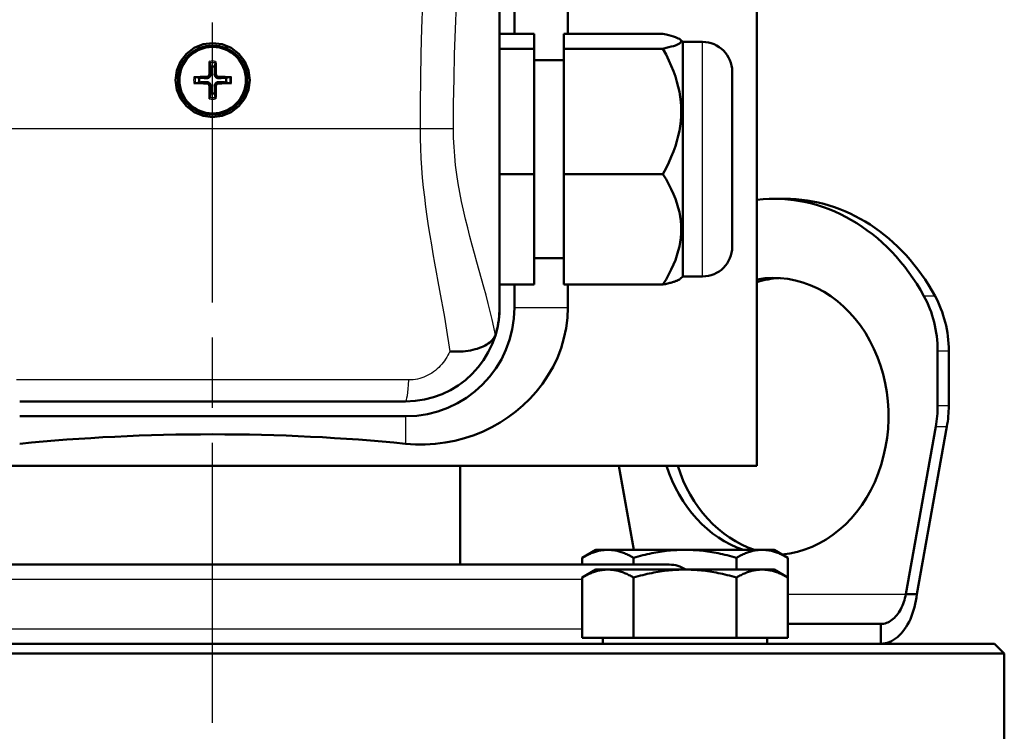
# Model space of a CAD drawing. Header units: millimetres. Extents: x 185 to 1856, y 145 to 1263.
# Tile 61 of 69: x 1290 to 1390, y 1034 to 1106. Entities that reach past the tile are written whole.
import ezdxf

# ---------------------------------------------------------------- set-up
doc = ezdxf.new("R2010")
doc.units = ezdxf.units.MM
doc.header["$LTSCALE"] = 5
doc.linetypes.add('CHAIN', pattern=[0.3543, 0.2362, -0.0295, 0.0591, -0.0295])
for name, color, linetype, lineweight in [('Mittellinie(DIN)', 4, 'CHAIN', 25), ('Sichtbare Kanten(DIN)', 7, 'Continuous', 50), ('Sichtbare tangentiale Kanten(DIN)', 3, 'Continuous', 25)]:
    doc.layers.add(name, color=color, linetype=linetype, lineweight=lineweight)

msp = doc.modelspace()

# ---------------------------------------------------------------- linework, layer by layer
at = {"layer": 'Mittellinie(DIN)', "linetype": 'CHAIN', "ltscale": 23.990969}
msp.add_line((1309.597, 567.677), (1309.597, 1262.686), dxfattribs=at)
at = {"layer": 'Sichtbare Kanten(DIN)'}
for p, q in [((1364.597, 1196.182), (1364.597, 1061.182)), ((1338.597, 1161.182), (1338.597, 1077.182)), ((1338.597, 1161.181), (1338.597, 1077.182)), ((1340.097, 1104.863), (1340.097, 1161.182)), ((1345.49, 1104.863), (1345.49, 1161.182)), ((1338.597, 1104.863), (1342.097, 1104.863)), ((1342.097, 1103.359), (1342.097, 1104.863)), ((1345.097, 1104.863), (1355.097, 1104.863)), ((1345.097, 1104.863), (1345.097, 1103.359)), ((1357.097, 1104.038), (1356.882, 1104.253)), ((1357.097, 1080.325), (1357.097, 1104.038)), ((1357.097, 1104.038), (1359.097, 1104.038)), ((1338.597, 1103.359), (1342.097, 1103.359)), ((1342.097, 1090.678), (1342.097, 1103.359)), ((1345.097, 1103.359), (1355.097, 1103.359)), ((1345.097, 1103.359), (1345.097, 1090.678)), ((1309.299, 1101.916), (1309.366, 1101.527)), ((1309.828, 1101.527), (1309.895, 1101.916)), ((1342.097, 1102.182), (1345.097, 1102.182)), ((1308.252, 1100.413), (1307.863, 1100.48)), ((1311.331, 1100.48), (1310.942, 1100.413)), ((1362.097, 1101.038), (1362.097, 1083.325)), ((1307.863, 1099.884), (1308.252, 1099.951)), ((1310.942, 1099.951), (1311.331, 1099.884)), ((1309.366, 1098.837), (1309.299, 1098.448)), ((1309.895, 1098.448), (1309.828, 1098.837)), ((1338.597, 1090.678), (1342.097, 1090.678)), ((1342.097, 1079.501), (1342.097, 1090.678)), ((1345.097, 1090.678), (1355.097, 1090.678)), ((1345.097, 1090.678), (1345.097, 1079.501)), ((1367.421, 1088.181), (1366.299, 1088.181)), ((1342.097, 1082.182), (1345.097, 1082.182)), ((1357.097, 1080.325), (1356.882, 1080.11)), ((1357.097, 1080.325), (1359.097, 1080.325)), ((1338.597, 1079.501), (1342.097, 1079.501)), ((1340.097, 1077.182), (1340.097, 1079.501)), ((1345.097, 1079.501), (1355.097, 1079.501)), ((1345.49, 1077.182), (1345.49, 1079.501)), ((1382.859, 1072.815), (1382.859, 1067.25)), ((1383.98, 1067.25), (1383.98, 1072.815)), ((1329.097, 1067.682), (1290.097, 1067.682)), ((1329.097, 1067.682), (1290.097, 1067.682)), ((1290.097, 1066.182), (1329.097, 1066.182)), ((1382.672, 1065.137), (1379.636, 1048.182)), ((1380.757, 1048.182), (1383.793, 1065.137)), ((1262.829, 1061.182), (1364.597, 1061.182)), ((1334.597, 1061.182), (1334.597, 1051.182)), ((1352.157, 1052.682), (1350.635, 1061.182)), ((1348.327, 1052.682), (1346.935, 1051.878)), ((1346.935, 1051.182), (1346.935, 1051.878)), ((1349.533, 1052.682), (1348.327, 1052.682)), ((1357.327, 1052.682), (1349.533, 1052.682)), ((1352.131, 1051.182), (1352.131, 1051.878)), ((1365.121, 1052.682), (1357.327, 1052.682)), ((1362.523, 1050.682), (1362.523, 1051.878)), ((1366.327, 1052.682), (1365.121, 1052.682)), ((1366.327, 1052.682), (1367.719, 1051.878)), ((1367.719, 1049.878), (1367.719, 1051.878)), ((1272.26, 1051.182), (1355.746, 1051.182)), ((1348.327, 1050.682), (1346.935, 1049.878)), ((1346.935, 1043.782), (1346.935, 1049.878)), ((1349.533, 1050.682), (1348.327, 1050.682)), ((1357.327, 1050.682), (1349.533, 1050.682)), ((1352.131, 1043.782), (1352.131, 1049.878)), ((1365.121, 1050.682), (1357.327, 1050.682)), ((1362.523, 1043.782), (1362.523, 1049.878)), ((1366.327, 1050.682), (1365.121, 1050.682)), ((1366.327, 1050.682), (1367.719, 1049.878)), ((1367.719, 1043.782), (1367.719, 1049.878)), ((1379.636, 1048.182), (1380.757, 1048.182)), ((1377.11, 1045.182), (1367.719, 1045.182)), ((1377.11, 1045.182), (1377.11, 1043.182)), ((1352.131, 1043.782), (1346.935, 1043.782)), ((1349.012, 1043.782), (1349.012, 1043.182)), ((1362.523, 1043.782), (1352.131, 1043.782)), ((1367.719, 1043.782), (1362.523, 1043.782)), ((1365.642, 1043.782), (1365.642, 1043.182)), ((1264.45, 1043.182), (1388.597, 1043.182)), ((1388.597, 1043.182), (1389.597, 1042.182)), ((1389.597, 1042.182), (1229.597, 1042.182)), ((1389.597, 1026.182), (1389.597, 1042.182))]:
    msp.add_line(p, q, dxfattribs=at)
at = {"layer": 'Sichtbare Kanten(DIN)', "flags": 128}
for points in [[(1355.097, 1103.359), (1355.413, 1103.43), (1355.694, 1103.499), (1355.944, 1103.565), (1356.162, 1103.63), (1356.353, 1103.693), (1356.515, 1103.755), (1356.651, 1103.816), (1356.761, 1103.876), (1356.845, 1103.936), (1356.906, 1103.994), (1356.942, 1104.053), (1356.954, 1104.111), (1356.942, 1104.169), (1356.906, 1104.227), (1356.845, 1104.286), (1356.761, 1104.345), (1356.651, 1104.405), (1356.515, 1104.466), (1356.353, 1104.528), (1356.162, 1104.592), (1355.944, 1104.657), (1355.694, 1104.723), (1355.413, 1104.792), (1355.097, 1104.863)], [(1309.597, 1096.432), (1308.627, 1096.56), (1307.722, 1096.935), (1306.945, 1097.531), (1306.35, 1098.307), (1305.975, 1099.212), (1305.847, 1100.182), (1305.975, 1101.152), (1306.35, 1102.057), (1306.946, 1102.834), (1307.722, 1103.429), (1308.627, 1103.804), (1309.597, 1103.932), (1310.568, 1103.804), (1311.473, 1103.429), (1312.249, 1102.833), (1312.845, 1102.057), (1313.22, 1101.152), (1313.347, 1100.182), (1313.219, 1099.212), (1312.845, 1098.306), (1312.249, 1097.53), (1311.472, 1096.934), (1310.567, 1096.56), (1309.597, 1096.432)], [(1355.097, 1090.678), (1355.413, 1091.277), (1355.694, 1091.856), (1355.944, 1092.418), (1356.162, 1092.965), (1356.353, 1093.499), (1356.515, 1094.022), (1356.651, 1094.535), (1356.761, 1095.041), (1356.845, 1095.54), (1356.906, 1096.035), (1356.942, 1096.528), (1356.954, 1097.018), (1356.942, 1097.509), (1356.906, 1098.001), (1356.845, 1098.496), (1356.761, 1098.996), (1356.651, 1099.501), (1356.515, 1100.015), (1356.353, 1100.537), (1356.162, 1101.071), (1355.944, 1101.618), (1355.694, 1102.18), (1355.413, 1102.76), (1355.097, 1103.359)], [(1309.299, 1101.916), (1309.299, 1101.92), (1309.298, 1101.924), (1309.298, 1101.929), (1309.297, 1101.934), (1309.297, 1101.939), (1309.296, 1101.944), (1309.296, 1101.95), (1309.295, 1101.957), (1309.295, 1101.964), (1309.295, 1101.97), (1309.294, 1101.977), (1309.294, 1101.984), (1309.294, 1101.992), (1309.294, 1101.999), (1309.294, 1102.007), (1309.294, 1102.015), (1309.294, 1102.023), (1309.294, 1102.031), (1309.294, 1102.039), (1309.294, 1102.046), (1309.294, 1102.054), (1309.294, 1102.062), (1309.294, 1102.07), (1309.295, 1102.078)], [(1309.366, 1101.527), (1309.369, 1101.464), (1309.371, 1101.407), (1309.373, 1101.355), (1309.375, 1101.306), (1309.376, 1101.261), (1309.378, 1101.219), (1309.38, 1101.18), (1309.381, 1101.144), (1309.382, 1101.11), (1309.384, 1101.078), (1309.385, 1101.048), (1309.386, 1101.019), (1309.387, 1100.993), (1309.388, 1100.967), (1309.389, 1100.943), (1309.39, 1100.92), (1309.391, 1100.899), (1309.391, 1100.878), (1309.392, 1100.859), (1309.393, 1100.84), (1309.394, 1100.822), (1309.394, 1100.805), (1309.395, 1100.789), (1309.395, 1100.773)], [(1309.799, 1100.773), (1309.8, 1100.789), (1309.8, 1100.805), (1309.801, 1100.822), (1309.801, 1100.84), (1309.802, 1100.859), (1309.803, 1100.878), (1309.804, 1100.899), (1309.805, 1100.92), (1309.805, 1100.943), (1309.806, 1100.967), (1309.807, 1100.993), (1309.808, 1101.019), (1309.809, 1101.048), (1309.811, 1101.078), (1309.812, 1101.11), (1309.813, 1101.144), (1309.815, 1101.18), (1309.816, 1101.219), (1309.818, 1101.261), (1309.82, 1101.306), (1309.822, 1101.355), (1309.824, 1101.407), (1309.826, 1101.464), (1309.828, 1101.527)], [(1309.9, 1102.078), (1309.9, 1102.07), (1309.9, 1102.062), (1309.9, 1102.054), (1309.901, 1102.046), (1309.901, 1102.039), (1309.901, 1102.031), (1309.901, 1102.023), (1309.901, 1102.015), (1309.901, 1102.007), (1309.9, 1101.999), (1309.9, 1101.992), (1309.9, 1101.984), (1309.9, 1101.977), (1309.9, 1101.97), (1309.899, 1101.964), (1309.899, 1101.957), (1309.899, 1101.95), (1309.898, 1101.944), (1309.898, 1101.939), (1309.897, 1101.934), (1309.897, 1101.929), (1309.896, 1101.924), (1309.896, 1101.92), (1309.895, 1101.916)], [(1307.701, 1100.484), (1307.709, 1100.485), (1307.717, 1100.485), (1307.725, 1100.485), (1307.733, 1100.485), (1307.74, 1100.485), (1307.748, 1100.485), (1307.756, 1100.485), (1307.764, 1100.485), (1307.772, 1100.485), (1307.78, 1100.485), (1307.787, 1100.485), (1307.795, 1100.485), (1307.802, 1100.485), (1307.809, 1100.484), (1307.815, 1100.484), (1307.822, 1100.484), (1307.829, 1100.483), (1307.835, 1100.483), (1307.84, 1100.482), (1307.845, 1100.482), (1307.85, 1100.481), (1307.855, 1100.481), (1307.859, 1100.48), (1307.863, 1100.48)], [(1309.262, 1100.774), (1309.261, 1100.758), (1309.259, 1100.742), (1309.256, 1100.725), (1309.252, 1100.709), (1309.247, 1100.693), (1309.241, 1100.677), (1309.234, 1100.661), (1309.226, 1100.646), (1309.217, 1100.632), (1309.207, 1100.618), (1309.196, 1100.606), (1309.185, 1100.594), (1309.173, 1100.583), (1309.161, 1100.572), (1309.147, 1100.562), (1309.133, 1100.553), (1309.118, 1100.545), (1309.103, 1100.538), (1309.087, 1100.532), (1309.07, 1100.527), (1309.054, 1100.523), (1309.037, 1100.52), (1309.021, 1100.518), (1309.005, 1100.517)], [(1309.395, 1100.773), (1309.396, 1100.748), (1309.394, 1100.723), (1309.391, 1100.698), (1309.386, 1100.674), (1309.38, 1100.651), (1309.372, 1100.627), (1309.362, 1100.603), (1309.351, 1100.579), (1309.337, 1100.555), (1309.321, 1100.533), (1309.305, 1100.512), (1309.287, 1100.492), (1309.267, 1100.474), (1309.246, 1100.458), (1309.224, 1100.442), (1309.2, 1100.428), (1309.176, 1100.417), (1309.152, 1100.407), (1309.128, 1100.399), (1309.105, 1100.393), (1309.081, 1100.388), (1309.056, 1100.385), (1309.031, 1100.383), (1309.006, 1100.384)], [(1310.189, 1100.384), (1310.164, 1100.383), (1310.138, 1100.385), (1310.114, 1100.388), (1310.09, 1100.393), (1310.066, 1100.399), (1310.042, 1100.407), (1310.018, 1100.417), (1309.994, 1100.428), (1309.971, 1100.442), (1309.948, 1100.458), (1309.927, 1100.474), (1309.908, 1100.492), (1309.89, 1100.512), (1309.873, 1100.533), (1309.857, 1100.555), (1309.844, 1100.579), (1309.832, 1100.603), (1309.822, 1100.627), (1309.814, 1100.651), (1309.808, 1100.674), (1309.803, 1100.698), (1309.8, 1100.723), (1309.799, 1100.748), (1309.799, 1100.773)], [(1310.19, 1100.517), (1310.173, 1100.518), (1310.157, 1100.52), (1310.141, 1100.523), (1310.124, 1100.527), (1310.108, 1100.532), (1310.092, 1100.538), (1310.077, 1100.545), (1310.062, 1100.553), (1310.047, 1100.562), (1310.034, 1100.572), (1310.021, 1100.583), (1310.009, 1100.594), (1309.998, 1100.606), (1309.987, 1100.618), (1309.978, 1100.632), (1309.969, 1100.646), (1309.96, 1100.661), (1309.953, 1100.676), (1309.947, 1100.692), (1309.942, 1100.709), (1309.938, 1100.725), (1309.935, 1100.742), (1309.933, 1100.758), (1309.933, 1100.774)], [(1311.332, 1100.48), (1311.335, 1100.48), (1311.34, 1100.481), (1311.344, 1100.481), (1311.349, 1100.482), (1311.354, 1100.482), (1311.36, 1100.483), (1311.366, 1100.483), (1311.372, 1100.484), (1311.379, 1100.484), (1311.386, 1100.484), (1311.393, 1100.485), (1311.4, 1100.485), (1311.407, 1100.485), (1311.415, 1100.485), (1311.423, 1100.485), (1311.431, 1100.485), (1311.439, 1100.485), (1311.446, 1100.485), (1311.454, 1100.485), (1311.462, 1100.485), (1311.47, 1100.485), (1311.478, 1100.485), (1311.486, 1100.485), (1311.493, 1100.484)], [(1307.863, 1099.884), (1307.859, 1099.883), (1307.855, 1099.883), (1307.85, 1099.882), (1307.845, 1099.882), (1307.84, 1099.881), (1307.835, 1099.881), (1307.829, 1099.88), (1307.822, 1099.88), (1307.815, 1099.88), (1307.809, 1099.879), (1307.802, 1099.879), (1307.795, 1099.879), (1307.787, 1099.879), (1307.78, 1099.879), (1307.772, 1099.878), (1307.764, 1099.878), (1307.756, 1099.878), (1307.748, 1099.878), (1307.74, 1099.878), (1307.733, 1099.878), (1307.725, 1099.879), (1307.717, 1099.879), (1307.709, 1099.879), (1307.701, 1099.879)], [(1309.006, 1100.384), (1308.99, 1100.384), (1308.974, 1100.385), (1308.957, 1100.385), (1308.939, 1100.386), (1308.92, 1100.387), (1308.901, 1100.388), (1308.88, 1100.388), (1308.859, 1100.389), (1308.836, 1100.39), (1308.812, 1100.391), (1308.786, 1100.392), (1308.76, 1100.393), (1308.731, 1100.394), (1308.701, 1100.395), (1308.669, 1100.397), (1308.635, 1100.398), (1308.599, 1100.399), (1308.56, 1100.401), (1308.518, 1100.403), (1308.473, 1100.404), (1308.424, 1100.406), (1308.372, 1100.408), (1308.315, 1100.41), (1308.252, 1100.413)], [(1308.252, 1099.951), (1308.315, 1099.953), (1308.372, 1099.955), (1308.424, 1099.957), (1308.473, 1099.959), (1308.518, 1099.961), (1308.56, 1099.963), (1308.599, 1099.964), (1308.635, 1099.966), (1308.669, 1099.967), (1308.701, 1099.968), (1308.731, 1099.97), (1308.76, 1099.971), (1308.786, 1099.972), (1308.812, 1099.973), (1308.836, 1099.974), (1308.859, 1099.974), (1308.88, 1099.975), (1308.901, 1099.976), (1308.92, 1099.977), (1308.939, 1099.978), (1308.957, 1099.978), (1308.974, 1099.979), (1308.99, 1099.979), (1309.006, 1099.98)], [(1309.005, 1099.846), (1309.021, 1099.846), (1309.037, 1099.844), (1309.054, 1099.841), (1309.07, 1099.837), (1309.086, 1099.832), (1309.102, 1099.826), (1309.118, 1099.819), (1309.133, 1099.81), (1309.147, 1099.801), (1309.161, 1099.792), (1309.173, 1099.781), (1309.185, 1099.77), (1309.196, 1099.758), (1309.207, 1099.745), (1309.217, 1099.732), (1309.226, 1099.718), (1309.234, 1099.703), (1309.241, 1099.687), (1309.247, 1099.671), (1309.252, 1099.655), (1309.256, 1099.639), (1309.259, 1099.622), (1309.261, 1099.606), (1309.262, 1099.589)], [(1309.006, 1099.98), (1309.031, 1099.98), (1309.056, 1099.979), (1309.081, 1099.976), (1309.105, 1099.971), (1309.128, 1099.965), (1309.152, 1099.957), (1309.176, 1099.947), (1309.2, 1099.935), (1309.224, 1099.922), (1309.246, 1099.906), (1309.267, 1099.889), (1309.287, 1099.871), (1309.305, 1099.852), (1309.321, 1099.831), (1309.337, 1099.808), (1309.351, 1099.785), (1309.362, 1099.761), (1309.372, 1099.737), (1309.38, 1099.713), (1309.386, 1099.689), (1309.391, 1099.665), (1309.394, 1099.641), (1309.396, 1099.615), (1309.395, 1099.59)], [(1309.395, 1099.59), (1309.395, 1099.575), (1309.394, 1099.558), (1309.394, 1099.541), (1309.393, 1099.524), (1309.392, 1099.505), (1309.391, 1099.485), (1309.391, 1099.465), (1309.39, 1099.443), (1309.389, 1099.42), (1309.388, 1099.396), (1309.387, 1099.371), (1309.386, 1099.344), (1309.385, 1099.316), (1309.384, 1099.286), (1309.382, 1099.254), (1309.381, 1099.22), (1309.38, 1099.183), (1309.378, 1099.144), (1309.376, 1099.102), (1309.375, 1099.057), (1309.373, 1099.009), (1309.371, 1098.956), (1309.369, 1098.899), (1309.366, 1098.837)], [(1309.799, 1099.59), (1309.799, 1099.615), (1309.8, 1099.641), (1309.803, 1099.665), (1309.808, 1099.689), (1309.814, 1099.713), (1309.822, 1099.737), (1309.832, 1099.761), (1309.844, 1099.785), (1309.857, 1099.808), (1309.873, 1099.831), (1309.89, 1099.852), (1309.908, 1099.871), (1309.927, 1099.889), (1309.948, 1099.906), (1309.971, 1099.922), (1309.994, 1099.935), (1310.018, 1099.947), (1310.042, 1099.957), (1310.066, 1099.965), (1310.09, 1099.971), (1310.114, 1099.976), (1310.138, 1099.979), (1310.164, 1099.98), (1310.189, 1099.98)], [(1309.828, 1098.837), (1309.826, 1098.899), (1309.824, 1098.956), (1309.822, 1099.009), (1309.82, 1099.057), (1309.818, 1099.102), (1309.816, 1099.144), (1309.815, 1099.183), (1309.813, 1099.22), (1309.812, 1099.254), (1309.811, 1099.286), (1309.809, 1099.316), (1309.808, 1099.344), (1309.807, 1099.371), (1309.806, 1099.396), (1309.805, 1099.42), (1309.805, 1099.443), (1309.804, 1099.465), (1309.803, 1099.485), (1309.802, 1099.505), (1309.801, 1099.524), (1309.801, 1099.541), (1309.8, 1099.558), (1309.8, 1099.575), (1309.799, 1099.59)], [(1309.933, 1099.589), (1309.933, 1099.606), (1309.935, 1099.622), (1309.938, 1099.638), (1309.942, 1099.655), (1309.947, 1099.671), (1309.953, 1099.687), (1309.96, 1099.702), (1309.969, 1099.717), (1309.978, 1099.732), (1309.987, 1099.745), (1309.998, 1099.758), (1310.009, 1099.77), (1310.021, 1099.781), (1310.034, 1099.792), (1310.047, 1099.801), (1310.061, 1099.81), (1310.076, 1099.819), (1310.092, 1099.826), (1310.108, 1099.832), (1310.124, 1099.837), (1310.14, 1099.841), (1310.157, 1099.844), (1310.173, 1099.846), (1310.19, 1099.846)], [(1310.942, 1100.413), (1310.88, 1100.41), (1310.823, 1100.408), (1310.77, 1100.406), (1310.722, 1100.404), (1310.677, 1100.403), (1310.635, 1100.401), (1310.596, 1100.399), (1310.559, 1100.398), (1310.525, 1100.397), (1310.493, 1100.395), (1310.463, 1100.394), (1310.435, 1100.393), (1310.408, 1100.392), (1310.383, 1100.391), (1310.359, 1100.39), (1310.336, 1100.389), (1310.314, 1100.388), (1310.294, 1100.388), (1310.274, 1100.387), (1310.255, 1100.386), (1310.238, 1100.385), (1310.221, 1100.385), (1310.204, 1100.384), (1310.189, 1100.384)], [(1310.189, 1099.98), (1310.204, 1099.979), (1310.221, 1099.979), (1310.238, 1099.978), (1310.255, 1099.978), (1310.274, 1099.977), (1310.294, 1099.976), (1310.314, 1099.975), (1310.336, 1099.974), (1310.359, 1099.974), (1310.383, 1099.973), (1310.408, 1099.972), (1310.435, 1099.971), (1310.463, 1099.97), (1310.493, 1099.968), (1310.525, 1099.967), (1310.559, 1099.966), (1310.596, 1099.964), (1310.635, 1099.963), (1310.677, 1099.961), (1310.722, 1099.959), (1310.77, 1099.957), (1310.823, 1099.955), (1310.88, 1099.953), (1310.942, 1099.951)], [(1311.493, 1099.879), (1311.486, 1099.879), (1311.478, 1099.879), (1311.47, 1099.879), (1311.462, 1099.878), (1311.454, 1099.878), (1311.446, 1099.878), (1311.439, 1099.878), (1311.431, 1099.878), (1311.423, 1099.878), (1311.415, 1099.879), (1311.407, 1099.879), (1311.4, 1099.879), (1311.393, 1099.879), (1311.386, 1099.879), (1311.379, 1099.88), (1311.372, 1099.88), (1311.366, 1099.88), (1311.36, 1099.881), (1311.354, 1099.881), (1311.349, 1099.882), (1311.344, 1099.882), (1311.34, 1099.883), (1311.335, 1099.883), (1311.332, 1099.884)], [(1309.295, 1098.286), (1309.294, 1098.293), (1309.294, 1098.301), (1309.294, 1098.309), (1309.294, 1098.317), (1309.294, 1098.325), (1309.294, 1098.333), (1309.294, 1098.34), (1309.294, 1098.348), (1309.294, 1098.356), (1309.294, 1098.364), (1309.294, 1098.372), (1309.294, 1098.379), (1309.294, 1098.386), (1309.295, 1098.393), (1309.295, 1098.4), (1309.295, 1098.407), (1309.296, 1098.413), (1309.296, 1098.419), (1309.297, 1098.425), (1309.297, 1098.43), (1309.298, 1098.435), (1309.298, 1098.439), (1309.299, 1098.444), (1309.299, 1098.447)], [(1309.895, 1098.447), (1309.896, 1098.444), (1309.896, 1098.439), (1309.897, 1098.435), (1309.897, 1098.43), (1309.898, 1098.425), (1309.898, 1098.419), (1309.899, 1098.413), (1309.899, 1098.407), (1309.899, 1098.4), (1309.9, 1098.393), (1309.9, 1098.386), (1309.9, 1098.379), (1309.9, 1098.372), (1309.9, 1098.364), (1309.901, 1098.356), (1309.901, 1098.348), (1309.901, 1098.34), (1309.901, 1098.333), (1309.901, 1098.325), (1309.901, 1098.317), (1309.9, 1098.309), (1309.9, 1098.301), (1309.9, 1098.293), (1309.9, 1098.286)], [(1355.097, 1079.501), (1355.413, 1080.029), (1355.694, 1080.54), (1355.944, 1081.035), (1356.162, 1081.517), (1356.353, 1081.987), (1356.515, 1082.448), (1356.651, 1082.901), (1356.761, 1083.346), (1356.845, 1083.786), (1356.906, 1084.223), (1356.942, 1084.657), (1356.954, 1085.089), (1356.942, 1085.522), (1356.906, 1085.955), (1356.845, 1086.392), (1356.761, 1086.832), (1356.651, 1087.278), (1356.515, 1087.73), (1356.353, 1088.191), (1356.162, 1088.661), (1355.944, 1089.143), (1355.694, 1089.639), (1355.413, 1090.149), (1355.097, 1090.678)], [(1356.882, 1080.11), (1356.857, 1080.087), (1356.828, 1080.064), (1356.795, 1080.04), (1356.757, 1080.016), (1356.716, 1079.992), (1356.671, 1079.969), (1356.622, 1079.944), (1356.569, 1079.92), (1356.511, 1079.896), (1356.45, 1079.871), (1356.384, 1079.847), (1356.313, 1079.822), (1356.239, 1079.796), (1356.159, 1079.771), (1356.075, 1079.745), (1355.987, 1079.719), (1355.893, 1079.693), (1355.795, 1079.667), (1355.692, 1079.64), (1355.584, 1079.613), (1355.47, 1079.585), (1355.351, 1079.557), (1355.227, 1079.529), (1355.097, 1079.501)], [(1329.097, 1063.402), (1330.085, 1063.335), (1331.085, 1063.333), (1332.09, 1063.396), (1333.091, 1063.522), (1334.083, 1063.713), (1335.058, 1063.968), (1336.008, 1064.285), (1336.93, 1064.661), (1337.817, 1065.091), (1338.667, 1065.57), (1339.472, 1066.094), (1340.23, 1066.658), (1340.948, 1067.269), (1341.64, 1067.941), (1342.299, 1068.671), (1342.916, 1069.456), (1343.483, 1070.292), (1343.991, 1071.176), (1344.433, 1072.104), (1344.805, 1073.07), (1345.101, 1074.068), (1345.315, 1075.091), (1345.446, 1076.131), (1345.49, 1077.182)], [(1338.597, 1077.182), (1338.597, 1077.074), (1338.595, 1076.966), (1338.591, 1076.857), (1338.587, 1076.747), (1338.581, 1076.637), (1338.574, 1076.527), (1338.565, 1076.416), (1338.555, 1076.305), (1338.544, 1076.193), (1338.531, 1076.082), (1338.517, 1075.97), (1338.501, 1075.857), (1338.484, 1075.745), (1338.466, 1075.632), (1338.446, 1075.519), (1338.425, 1075.406), (1338.402, 1075.293), (1338.378, 1075.179), (1338.352, 1075.066), (1338.325, 1074.953), (1338.296, 1074.839), (1338.266, 1074.726), (1338.234, 1074.613), (1338.201, 1074.5)], [(1333.554, 1072.744), (1333.828, 1072.728), (1334.1, 1072.72), (1334.369, 1072.72), (1334.635, 1072.73), (1334.897, 1072.747), (1335.154, 1072.773), (1335.406, 1072.807), (1335.651, 1072.849), (1335.889, 1072.899), (1336.119, 1072.956), (1336.341, 1073.021), (1336.553, 1073.093), (1336.755, 1073.172), (1336.946, 1073.257), (1337.127, 1073.349), (1337.296, 1073.447), (1337.453, 1073.551), (1337.597, 1073.66), (1337.727, 1073.774), (1337.844, 1073.892), (1337.947, 1074.015), (1338.035, 1074.141), (1338.109, 1074.27), (1338.168, 1074.403)], [(1338.201, 1074.5), (1338.199, 1074.496), (1338.198, 1074.491), (1338.197, 1074.487), (1338.195, 1074.483), (1338.194, 1074.479), (1338.193, 1074.474), (1338.191, 1074.47), (1338.19, 1074.466), (1338.189, 1074.462), (1338.187, 1074.458), (1338.186, 1074.454), (1338.185, 1074.45), (1338.183, 1074.446), (1338.182, 1074.442), (1338.181, 1074.438), (1338.179, 1074.434), (1338.178, 1074.43), (1338.176, 1074.426), (1338.175, 1074.422), (1338.174, 1074.418), (1338.172, 1074.415), (1338.171, 1074.411), (1338.169, 1074.407), (1338.168, 1074.403)], [(1349.533, 1052.682), (1349.428, 1052.681), (1349.325, 1052.676), (1349.221, 1052.669), (1349.117, 1052.66), (1349.014, 1052.647), (1348.91, 1052.632), (1348.806, 1052.615), (1348.702, 1052.594), (1348.597, 1052.571), (1348.492, 1052.545), (1348.387, 1052.516), (1348.281, 1052.485), (1348.175, 1052.45), (1348.067, 1052.413), (1347.959, 1052.373), (1347.85, 1052.331), (1347.74, 1052.285), (1347.629, 1052.236), (1347.517, 1052.184), (1347.403, 1052.13), (1347.288, 1052.072), (1347.172, 1052.01), (1347.054, 1051.946), (1346.935, 1051.878)], [(1352.131, 1051.878), (1352.011, 1051.946), (1351.893, 1052.01), (1351.777, 1052.072), (1351.662, 1052.13), (1351.549, 1052.184), (1351.436, 1052.236), (1351.325, 1052.285), (1351.215, 1052.331), (1351.106, 1052.373), (1350.998, 1052.413), (1350.891, 1052.45), (1350.784, 1052.485), (1350.678, 1052.516), (1350.573, 1052.545), (1350.468, 1052.571), (1350.364, 1052.594), (1350.259, 1052.615), (1350.155, 1052.632), (1350.052, 1052.647), (1349.948, 1052.66), (1349.844, 1052.669), (1349.741, 1052.676), (1349.637, 1052.681), (1349.533, 1052.682)], [(1357.327, 1052.682), (1357.119, 1052.681), (1356.911, 1052.676), (1356.703, 1052.669), (1356.496, 1052.66), (1356.289, 1052.647), (1356.081, 1052.632), (1355.873, 1052.615), (1355.665, 1052.594), (1355.456, 1052.571), (1355.246, 1052.545), (1355.036, 1052.516), (1354.824, 1052.485), (1354.611, 1052.45), (1354.396, 1052.413), (1354.18, 1052.373), (1353.962, 1052.331), (1353.742, 1052.285), (1353.52, 1052.236), (1353.295, 1052.184), (1353.068, 1052.13), (1352.838, 1052.072), (1352.606, 1052.01), (1352.37, 1051.946), (1352.131, 1051.878)], [(1362.523, 1051.878), (1362.284, 1051.946), (1362.048, 1052.01), (1361.815, 1052.072), (1361.586, 1052.13), (1361.359, 1052.184), (1361.134, 1052.236), (1360.912, 1052.285), (1360.692, 1052.331), (1360.474, 1052.373), (1360.258, 1052.413), (1360.043, 1052.45), (1359.83, 1052.485), (1359.618, 1052.516), (1359.407, 1052.545), (1359.198, 1052.571), (1358.989, 1052.594), (1358.78, 1052.615), (1358.573, 1052.632), (1358.365, 1052.647), (1358.158, 1052.66), (1357.95, 1052.669), (1357.743, 1052.676), (1357.535, 1052.681), (1357.327, 1052.682)], [(1365.121, 1052.682), (1365.017, 1052.681), (1364.913, 1052.676), (1364.809, 1052.669), (1364.706, 1052.66), (1364.602, 1052.647), (1364.498, 1052.632), (1364.394, 1052.615), (1364.29, 1052.594), (1364.186, 1052.571), (1364.081, 1052.545), (1363.975, 1052.516), (1363.87, 1052.485), (1363.763, 1052.45), (1363.656, 1052.413), (1363.548, 1052.373), (1363.439, 1052.331), (1363.329, 1052.285), (1363.217, 1052.236), (1363.105, 1052.184), (1362.992, 1052.13), (1362.877, 1052.072), (1362.76, 1052.01), (1362.643, 1051.946), (1362.523, 1051.878)], [(1367.719, 1051.878), (1367.6, 1051.946), (1367.482, 1052.01), (1367.365, 1052.072), (1367.251, 1052.13), (1367.137, 1052.184), (1367.025, 1052.236), (1366.914, 1052.285), (1366.804, 1052.331), (1366.695, 1052.373), (1366.587, 1052.413), (1366.479, 1052.45), (1366.373, 1052.485), (1366.267, 1052.516), (1366.161, 1052.545), (1366.056, 1052.571), (1365.952, 1052.594), (1365.848, 1052.615), (1365.744, 1052.632), (1365.64, 1052.647), (1365.537, 1052.66), (1365.433, 1052.669), (1365.329, 1052.676), (1365.225, 1052.681), (1365.121, 1052.682)], [(1349.533, 1050.682), (1349.428, 1050.681), (1349.325, 1050.676), (1349.221, 1050.669), (1349.117, 1050.66), (1349.014, 1050.647), (1348.91, 1050.632), (1348.806, 1050.615), (1348.702, 1050.594), (1348.597, 1050.571), (1348.492, 1050.545), (1348.387, 1050.516), (1348.281, 1050.485), (1348.175, 1050.45), (1348.067, 1050.413), (1347.959, 1050.373), (1347.85, 1050.331), (1347.74, 1050.285), (1347.629, 1050.236), (1347.517, 1050.184), (1347.403, 1050.13), (1347.288, 1050.072), (1347.172, 1050.01), (1347.054, 1049.946), (1346.935, 1049.878)], [(1352.131, 1049.878), (1352.011, 1049.946), (1351.893, 1050.01), (1351.777, 1050.072), (1351.662, 1050.13), (1351.549, 1050.184), (1351.436, 1050.236), (1351.325, 1050.285), (1351.215, 1050.331), (1351.106, 1050.373), (1350.998, 1050.413), (1350.891, 1050.45), (1350.784, 1050.485), (1350.678, 1050.516), (1350.573, 1050.545), (1350.468, 1050.571), (1350.364, 1050.594), (1350.259, 1050.615), (1350.155, 1050.632), (1350.052, 1050.647), (1349.948, 1050.66), (1349.844, 1050.669), (1349.741, 1050.676), (1349.637, 1050.681), (1349.533, 1050.682)], [(1357.327, 1050.682), (1357.119, 1050.681), (1356.911, 1050.676), (1356.703, 1050.669), (1356.496, 1050.66), (1356.289, 1050.647), (1356.081, 1050.632), (1355.873, 1050.615), (1355.665, 1050.594), (1355.456, 1050.571), (1355.246, 1050.545), (1355.036, 1050.516), (1354.824, 1050.485), (1354.611, 1050.45), (1354.396, 1050.413), (1354.18, 1050.373), (1353.962, 1050.331), (1353.742, 1050.285), (1353.52, 1050.236), (1353.295, 1050.184), (1353.068, 1050.13), (1352.838, 1050.072), (1352.606, 1050.01), (1352.37, 1049.946), (1352.131, 1049.878)], [(1362.523, 1049.878), (1362.284, 1049.946), (1362.048, 1050.01), (1361.815, 1050.072), (1361.586, 1050.13), (1361.359, 1050.184), (1361.134, 1050.236), (1360.912, 1050.285), (1360.692, 1050.331), (1360.474, 1050.373), (1360.258, 1050.413), (1360.043, 1050.45), (1359.83, 1050.485), (1359.618, 1050.516), (1359.407, 1050.545), (1359.198, 1050.571), (1358.989, 1050.594), (1358.78, 1050.615), (1358.573, 1050.632), (1358.365, 1050.647), (1358.158, 1050.66), (1357.95, 1050.669), (1357.743, 1050.676), (1357.535, 1050.681), (1357.327, 1050.682)], [(1365.121, 1050.682), (1365.017, 1050.681), (1364.913, 1050.676), (1364.809, 1050.669), (1364.706, 1050.66), (1364.602, 1050.647), (1364.498, 1050.632), (1364.394, 1050.615), (1364.29, 1050.594), (1364.186, 1050.571), (1364.081, 1050.545), (1363.975, 1050.516), (1363.87, 1050.485), (1363.763, 1050.45), (1363.656, 1050.413), (1363.548, 1050.373), (1363.439, 1050.331), (1363.329, 1050.285), (1363.217, 1050.236), (1363.105, 1050.184), (1362.992, 1050.13), (1362.877, 1050.072), (1362.76, 1050.01), (1362.643, 1049.946), (1362.523, 1049.878)], [(1367.719, 1049.878), (1367.6, 1049.946), (1367.482, 1050.01), (1367.365, 1050.072), (1367.251, 1050.13), (1367.137, 1050.184), (1367.025, 1050.236), (1366.914, 1050.285), (1366.804, 1050.331), (1366.695, 1050.373), (1366.587, 1050.413), (1366.479, 1050.45), (1366.373, 1050.485), (1366.267, 1050.516), (1366.161, 1050.545), (1366.056, 1050.571), (1365.952, 1050.594), (1365.848, 1050.615), (1365.744, 1050.632), (1365.64, 1050.647), (1365.537, 1050.66), (1365.433, 1050.669), (1365.329, 1050.676), (1365.225, 1050.681), (1365.121, 1050.682)], [(1379.636, 1048.182), (1379.597, 1047.986), (1379.551, 1047.79), (1379.498, 1047.597), (1379.438, 1047.405), (1379.371, 1047.218), (1379.297, 1047.034), (1379.216, 1046.855), (1379.129, 1046.682), (1379.036, 1046.515), (1378.937, 1046.356), (1378.832, 1046.204), (1378.721, 1046.061), (1378.606, 1045.926), (1378.486, 1045.802), (1378.361, 1045.687), (1378.232, 1045.584), (1378.1, 1045.491), (1377.965, 1045.41), (1377.826, 1045.341), (1377.686, 1045.284), (1377.544, 1045.239), (1377.4, 1045.207), (1377.255, 1045.188), (1377.11, 1045.182)], [(1377.11, 1043.182), (1377.328, 1043.193), (1377.546, 1043.225), (1377.762, 1043.278), (1377.976, 1043.352), (1378.187, 1043.447), (1378.394, 1043.562), (1378.596, 1043.697), (1378.793, 1043.852), (1378.984, 1044.024), (1379.168, 1044.215), (1379.345, 1044.423), (1379.514, 1044.646), (1379.675, 1044.885), (1379.827, 1045.138), (1379.969, 1045.404), (1380.101, 1045.682), (1380.222, 1045.97), (1380.333, 1046.268), (1380.433, 1046.575), (1380.521, 1046.888), (1380.598, 1047.206), (1380.663, 1047.529), (1380.716, 1047.855), (1380.757, 1048.182)]]:
    msp.add_lwpolyline(points, dxfattribs=at)
at = {"layer": 'Sichtbare Kanten(DIN)'}
for radius in [3.5, 3.363]:
    msp.add_circle((1309.597, 1100.182), radius, dxfattribs=at)
for centre, radius, start, end in [((1359.097, 1101.038), 3, 0, 90), ((1309.597, 1100.182), 1.364, 80.24789, 99.75211), ((1309.597, 1100.182), 1.364, 170.24789, 189.75211), ((1309.597, 1100.182), 1.364, 350.24789, 9.75211), ((1309.597, 1100.182), 1.364, 260.24789, 279.75211), ((1359.097, 1083.325), 3, 270, 0), ((1329.097, 1077.182), 11, 270, 0), ((1329.097, 1077.182), 9.5, 270, 0), ((1355.746, 1048.182), 3, 56.44615, 90)]:
    msp.add_arc(centre, radius, start, end, dxfattribs=at)
for centre, major_axis, ratio, start_param, end_param in [((1309.778, 1100.181), (-0.04, -5.997), 0.087156, 4.391075, 4.613831), ((1309.416, 1100.181), (-0.04, 5.997), 0.087156, 4.810946, 5.033703), ((1309.598, 1100.001), (-5.997, -0.04), 0.087156, 4.810946, 5.033703), ((1309.596, 1100.001), (-5.997, 0.04), 0.087156, 4.391075, 4.613831), ((1309.598, 1100.362), (5.997, -0.04), 0.087156, 4.391075, 4.613831), ((1309.778, 1100.183), (0.04, -5.997), 0.087156, 4.810946, 5.033703), ((1309.416, 1100.183), (0.04, 5.997), 0.087156, 4.391075, 4.613831), ((1309.596, 1100.362), (5.997, 0.04), 0.087156, 4.810946, 5.033703), ((1366.299, 1066.181), (0, 22), 0.827962, 5.298075, 6.376774), ((1367.421, 1066.181), (0, 22), 0.827962, 5.298075, 6.283185), ((1366.299, 1066.181), (0, 14), 0.827962, 3.213416, 6.430571), ((1367.421, 1066.181), (0, 14), 0.827962, 0.048398, 0.246087), ((1374.579, 1072.815), (0, -10), 0.827962, 1.570796, 2.156482), ((1375.701, 1072.815), (0, 10), 0.827962, 4.712389, 5.298075), ((1329.097, 1077.182), (0, -9.5), 0.999962, 0, 1.570796), ((1374.579, 1067.25), (0, -10), 0.827962, 1.357828, 1.570796), ((1375.701, 1067.25), (0, 10), 0.827962, 4.499421, 4.712389), ((1309.597, 1049.623), (-55, 0), 0.267949, 4.349961, 5.074817), ((1366.299, 1066.181), (0, -14), 0.827962, 5.077566, 6.01499), ((1367.421, 1066.181), (0, -14), 0.827962, 5.077566, 6.01499)]:
    msp.add_ellipse(centre, major_axis=major_axis, ratio=ratio, start_param=start_param, end_param=end_param, dxfattribs=at)
at = {"layer": 'Sichtbare tangentiale Kanten(DIN)'}
for p, q in [((1359.097, 1080.325), (1359.097, 1104.038)), ((1309.005, 1100.517), (1309.006, 1100.384)), ((1309.262, 1100.774), (1309.395, 1100.773)), ((1309.933, 1100.774), (1309.799, 1100.773)), ((1310.19, 1100.517), (1310.189, 1100.384)), ((1309.005, 1099.846), (1309.006, 1099.98)), ((1309.262, 1099.589), (1309.395, 1099.59)), ((1309.933, 1099.589), (1309.799, 1099.59)), ((1310.19, 1099.846), (1310.189, 1099.98)), ((1330.558, 1095.27), (1288.636, 1095.27)), ((1333.936, 1095.27), (1330.558, 1095.27)), ((1382.6, 1078.342), (1381.479, 1078.342)), ((1340.097, 1077.182), (1345.49, 1077.182)), ((1382.859, 1072.815), (1383.98, 1072.815)), ((1329.097, 1067.682), (1329.097, 1067.701)), ((1383.98, 1067.25), (1382.859, 1067.25)), ((1329.097, 1066.182), (1329.097, 1063.402)), ((1382.672, 1065.137), (1383.793, 1065.137)), ((1346.935, 1049.682), (1272.26, 1049.682)), ((1367.719, 1048.182), (1379.636, 1048.182)), ((1273.867, 1044.682), (1346.935, 1044.682))]:
    msp.add_line(p, q, dxfattribs=at)
at = {"layer": 'Sichtbare tangentiale Kanten(DIN)', "flags": 128}
for points in [[(1330.788, 1107.952), (1330.707, 1105.416), (1330.643, 1102.88), (1330.596, 1100.343), (1330.568, 1097.807), (1330.558, 1095.27)], [(1333.936, 1095.27), (1333.949, 1097.785), (1333.987, 1100.299), (1334.05, 1102.813), (1334.137, 1105.327), (1334.247, 1107.841)], [(1330.558, 1095.27), (1330.568, 1094.277), (1330.595, 1093.282), (1330.641, 1092.289), (1330.704, 1091.297), (1330.784, 1090.307), (1330.88, 1089.322), (1330.99, 1088.341), (1331.113, 1087.365), (1331.246, 1086.396), (1331.389, 1085.435), (1331.54, 1084.482), (1331.697, 1083.538), (1331.859, 1082.601), (1332.025, 1081.67), (1332.193, 1080.745), (1332.361, 1079.825), (1332.528, 1078.913), (1332.694, 1078.007), (1332.855, 1077.109), (1333.011, 1076.218), (1333.161, 1075.336), (1333.302, 1074.463), (1333.434, 1073.599), (1333.554, 1072.744)], [(1338.168, 1074.402), (1338.013, 1075.188), (1337.84, 1075.982), (1337.651, 1076.786), (1337.447, 1077.599), (1337.233, 1078.421), (1337.009, 1079.25), (1336.777, 1080.087), (1336.542, 1080.932), (1336.303, 1081.783), (1336.064, 1082.64), (1335.827, 1083.503), (1335.595, 1084.372), (1335.369, 1085.246), (1335.151, 1086.129), (1334.944, 1087.02), (1334.749, 1087.919), (1334.571, 1088.825), (1334.41, 1089.736), (1334.269, 1090.652), (1334.152, 1091.573), (1334.059, 1092.496), (1333.991, 1093.42), (1333.95, 1094.345), (1333.936, 1095.27)], [(1329.097, 1067.701), (1329.629, 1067.716), (1330.161, 1067.761), (1330.69, 1067.836), (1331.214, 1067.94), (1331.729, 1068.073), (1332.233, 1068.235), (1332.725, 1068.423), (1333.204, 1068.637), (1333.669, 1068.876), (1334.117, 1069.138), (1334.547, 1069.423), (1334.957, 1069.727), (1335.346, 1070.051), (1335.715, 1070.391), (1336.063, 1070.748), (1336.39, 1071.12), (1336.694, 1071.506), (1336.977, 1071.905), (1337.238, 1072.314), (1337.476, 1072.735), (1337.691, 1073.164), (1337.883, 1073.602), (1338.053, 1074.049), (1338.2, 1074.502)], [(1333.554, 1072.744), (1333.462, 1072.545), (1333.362, 1072.349), (1333.254, 1072.158), (1333.137, 1071.971), (1333.013, 1071.789), (1332.88, 1071.612), (1332.74, 1071.441), (1332.592, 1071.276), (1332.437, 1071.118), (1332.274, 1070.967), (1332.103, 1070.823), (1331.926, 1070.687), (1331.741, 1070.56), (1331.55, 1070.442), (1331.354, 1070.334), (1331.152, 1070.236), (1330.946, 1070.148), (1330.735, 1070.071), (1330.52, 1070.006), (1330.302, 1069.952), (1330.082, 1069.91), (1329.86, 1069.879), (1329.637, 1069.861), (1329.414, 1069.855)], [(1329.414, 1069.855), (1327.767, 1069.857), (1326.119, 1069.858), (1324.47, 1069.859), (1322.82, 1069.86), (1321.169, 1069.86), (1319.517, 1069.861), (1317.865, 1069.862), (1316.212, 1069.862), (1314.558, 1069.862), (1312.905, 1069.863), (1311.251, 1069.863), (1309.597, 1069.863), (1307.943, 1069.863), (1306.289, 1069.863), (1304.636, 1069.862), (1302.983, 1069.862), (1301.33, 1069.862), (1299.677, 1069.861), (1298.026, 1069.86), (1296.375, 1069.86), (1294.725, 1069.859), (1293.075, 1069.858), (1291.427, 1069.857), (1289.78, 1069.855)], [(1290.097, 1067.701), (1291.718, 1067.702), (1293.34, 1067.703), (1294.963, 1067.704), (1296.586, 1067.705), (1298.211, 1067.706), (1299.836, 1067.706), (1301.462, 1067.707), (1303.088, 1067.707), (1304.715, 1067.708), (1306.342, 1067.708), (1307.97, 1067.708), (1309.597, 1067.708), (1311.225, 1067.708), (1312.852, 1067.708), (1314.479, 1067.708), (1316.106, 1067.707), (1317.732, 1067.707), (1319.358, 1067.706), (1320.983, 1067.706), (1322.608, 1067.705), (1324.232, 1067.704), (1325.855, 1067.703), (1327.476, 1067.702), (1329.097, 1067.701)]]:
    msp.add_lwpolyline(points, dxfattribs=at)
at = {"layer": 'Sichtbare tangentiale Kanten(DIN)'}
for radius, start, end in [(1.92, 80.93346, 99.06654), (1.76, 80.25463, 99.74537), (1.92, 170.93346, 189.06654), (1.76, 170.25463, 189.74537), (1.76, 350.25463, 9.74537), (1.92, 350.93346, 9.06654), (1.92, 260.93346, 279.06654), (1.76, 260.25463, 279.74537)]:
    msp.add_arc((1309.597, 1100.182), radius, start, end, dxfattribs=at)
msp.add_ellipse((1329.097, 1072.701), major_axis=(-0.003, -5), ratio=0.077557, start_param=0.008753, end_param=0.965366, dxfattribs=at)

doc.saveas('drawing.dxf')
